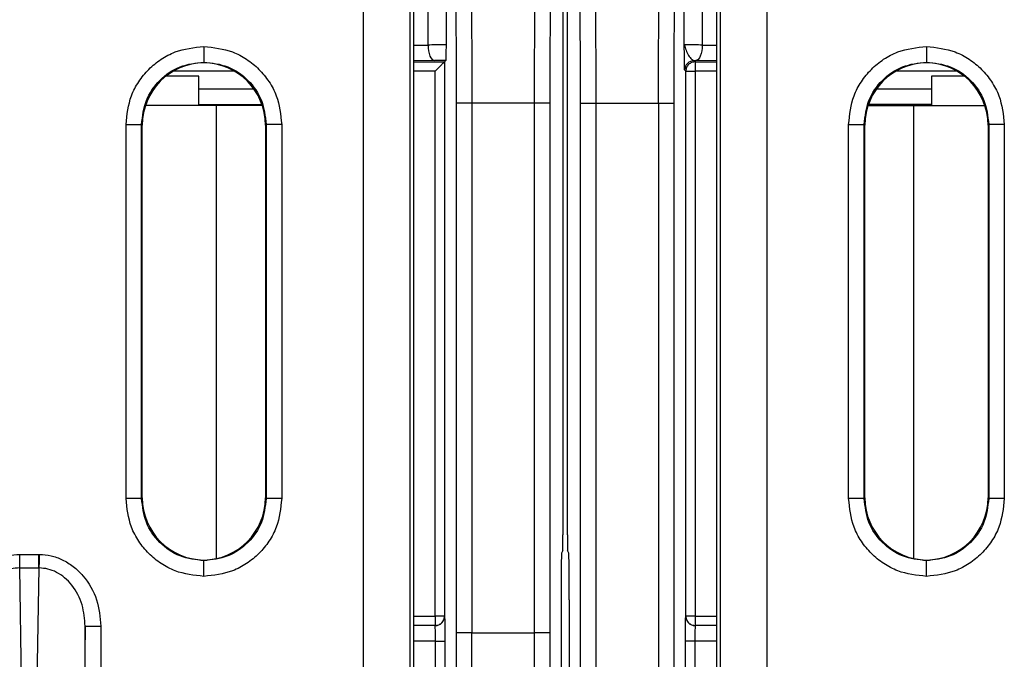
# Model space of a CAD drawing. Extents: x 897.4 to 914.4, y -8.5 to 2.5.
# Tile 76 of 102: x 906.749 to 907.37, y -1.407 to -1.003. Entities that reach past the tile are written whole.
import ezdxf

# ---------------------------------------------------------------- set-up
doc = ezdxf.new("R2010")
doc.units = 0
doc.header["$LTSCALE"] = 4
doc.header["$MEASUREMENT"] = 0
doc.layers.get('0').update_dxf_attribs({"linetype": 'CONTINUOUS'})

msp = doc.modelspace()

# ---------------------------------------------------------------- linework, layer by layer
for p, q in [((906.96596, -1.45201), (906.96596, -0.60084)), ((906.99548, -1.45201), (906.99548, -0.59982)), ((907.19113, -0.59982), (907.19113, -1.45201)), ((907.22066, -0.60084), (907.22066, -1.45201)), ((907.09193, -0.93043), (907.09193, -1.32832)), ((907.09469, -1.32832), (907.09469, -0.93043)), ((906.99772, -1.51413), (906.99772, -0.97835)), ((907.00678, -1.01906), (907.00678, -0.98135)), ((907.01814, -0.98158), (907.01814, -1.01882)), ((907.16848, -1.01882), (907.16848, -0.98158)), ((907.17984, -0.98135), (907.17984, -1.01906)), ((907.1889, -0.97835), (907.1889, -1.51413)), ((906.99772, -1.01909), (907.00678, -1.01906)), ((907.17984, -1.01906), (907.1889, -1.01909)), ((906.86531, -1.03025), (906.86531, -1.02981)), ((907.01094, -1.0289), (906.99772, -1.02895)), ((906.99772, -1.02968), (907.01713, -1.02968)), ((907.01795, -1.02886), (907.01094, -1.0289)), ((907.01795, -1.02886), (907.01713, -1.02968)), ((907.01713, -1.02968), (907.01713, -1.37958)), ((907.17461, -1.02889), (907.17568, -1.0289)), ((907.17461, -1.02889), (907.17539, -1.02968)), ((907.17539, -1.02968), (907.1889, -1.02968)), ((907.17539, -1.02968), (907.17539, -1.03558)), ((907.1889, -1.02895), (907.17568, -1.0289)), ((907.32131, -1.03025), (907.32131, -1.02981)), ((906.88459, -1.03558), (906.84603, -1.03558)), ((907.01123, -1.03558), (906.99772, -1.03558)), ((907.01123, -1.37958), (907.01123, -1.03558)), ((907.16949, -1.03558), (907.1687, -1.0348)), ((907.16949, -1.37958), (907.16949, -1.03558)), ((907.16949, -1.03558), (907.17539, -1.03558)), ((907.17539, -1.03558), (907.17539, -1.37958)), ((907.1889, -1.03558), (907.17539, -1.03558)), ((907.34059, -1.03558), (907.30203, -1.03558)), ((906.86213, -1.03878), (906.84134, -1.03878)), ((906.86213, -1.05729), (906.86213, -1.03878)), ((907.32449, -1.03878), (907.32449, -1.05729)), ((907.34528, -1.03878), (907.32449, -1.03878)), ((906.86213, -1.04674), (906.89684, -1.04674)), ((907.28978, -1.04674), (907.32449, -1.04674)), ((907.02455, -1.0557), (907.02455, -1.39008)), ((907.0344, -1.0557), (907.02455, -1.0557)), ((907.0344, -1.0557), (907.0344, -1.39008)), ((907.07378, -1.0557), (907.0344, -1.0557)), ((907.07378, -1.0557), (907.07378, -1.39008)), ((907.08362, -1.0557), (907.07378, -1.0557)), ((907.08362, -1.0557), (907.08362, -1.39008)), ((907.103, -1.67334), (907.103, -1.0557)), ((907.103, -1.0557), (907.11284, -1.0557)), ((907.11284, -1.0557), (907.15222, -1.0557)), ((907.11284, -1.67334), (907.11284, -1.0557)), ((907.15222, -1.0557), (907.15222, -1.67334)), ((907.15222, -1.0557), (907.16207, -1.0557)), ((907.16207, -1.67334), (907.16207, -1.0557)), ((906.87336, -1.05729), (906.82843, -1.05729)), ((906.86213, -1.05659), (906.90194, -1.05659)), ((906.86213, -1.05702), (906.90209, -1.05702)), ((906.90218, -1.05729), (906.87336, -1.05729)), ((906.87336, -1.34323), (906.87336, -1.05729)), ((907.28443, -1.05729), (907.31326, -1.05729)), ((907.28453, -1.05702), (907.32449, -1.05702)), ((907.32449, -1.05658), (907.28467, -1.05658)), ((907.31326, -1.05729), (907.35819, -1.05729)), ((907.31326, -1.34323), (907.31326, -1.05729)), ((906.81618, -1.30524), (906.81618, -1.06918)), ((906.81618, -1.06918), (906.82602, -1.06918)), ((906.82602, -1.30524), (906.82602, -1.06918)), ((906.82645, -1.06961), (906.82602, -1.06918)), ((906.82645, -1.3048), (906.82645, -1.06961)), ((906.90459, -1.06918), (906.90416, -1.06961)), ((906.90416, -1.06961), (906.90416, -1.3048)), ((906.90459, -1.06918), (906.90459, -1.30524)), ((906.91443, -1.06918), (906.90459, -1.06918)), ((906.91443, -1.06918), (906.91443, -1.30524)), ((907.27218, -1.30524), (907.27218, -1.06918)), ((907.27218, -1.06918), (907.28203, -1.06918)), ((907.28203, -1.30524), (907.28203, -1.06918)), ((907.28246, -1.06961), (907.28203, -1.06918)), ((907.28246, -1.3048), (907.28246, -1.06961)), ((907.3606, -1.06918), (907.36017, -1.06961)), ((907.36017, -1.06961), (907.36017, -1.3048)), ((907.3606, -1.06918), (907.3606, -1.30524)), ((907.37044, -1.06918), (907.3606, -1.06918)), ((907.37044, -1.06918), (907.37044, -1.30524)), ((906.82602, -1.30524), (906.82645, -1.3048)), ((906.90416, -1.3048), (906.90459, -1.30524)), ((907.28203, -1.30524), (907.28246, -1.3048)), ((907.36017, -1.3048), (907.3606, -1.30524)), ((906.82602, -1.30524), (906.81618, -1.30524)), ((906.91443, -1.30524), (906.90459, -1.30524)), ((907.28203, -1.30524), (907.27218, -1.30524)), ((907.37044, -1.30524), (907.3606, -1.30524)), ((906.74908, -1.34913), (906.74908, -1.34061)), ((906.74908, -1.34061), (906.76106, -1.34061)), ((906.76106, -1.34913), (906.76106, -1.34061)), ((906.76106, -1.34061), (906.76158, -1.34061)), ((907.09185, -1.33816), (907.091, -1.33985)), ((907.09562, -1.33985), (907.09477, -1.33816)), ((906.86531, -1.34417), (906.86531, -1.3446)), ((907.32131, -1.34417), (907.32131, -1.3446)), ((906.75058, -1.44858), (906.74908, -1.34913)), ((906.74908, -1.34913), (906.76106, -1.34913)), ((906.76106, -1.34913), (906.75956, -1.44858)), ((906.76145, -1.34914), (906.76106, -1.34913)), ((907.09075, -1.36938), (907.09075, -1.49547)), ((907.09587, -1.36938), (907.09587, -1.43546)), ((906.99772, -1.37958), (907.01123, -1.37958)), ((907.01123, -1.38549), (906.99772, -1.38549)), ((907.01131, -1.38557), (906.99772, -1.38557)), ((907.01713, -1.37958), (907.01123, -1.37958)), ((907.01123, -1.37958), (907.01123, -1.38549)), ((907.01131, -1.38557), (907.01123, -1.38549)), ((907.01713, -1.37958), (907.01721, -1.37967)), ((907.1694, -1.37967), (907.16949, -1.37958)), ((907.17539, -1.37958), (907.16949, -1.37958)), ((907.17539, -1.38549), (907.17531, -1.38557)), ((907.1889, -1.38557), (907.17531, -1.38557)), ((907.17539, -1.37958), (907.17539, -1.38549)), ((907.17539, -1.37958), (907.1889, -1.37958)), ((907.1889, -1.38549), (907.17539, -1.38549)), ((906.79042, -1.38587), (906.78909, -1.47415)), ((906.79042, -1.45201), (906.79042, -1.38587)), ((906.79042, -1.38587), (906.80026, -1.38587)), ((906.80026, -1.38587), (906.80026, -1.45201)), ((907.0344, -1.39008), (907.02455, -1.39008)), ((907.0344, -1.39008), (907.07378, -1.39008)), ((907.08362, -1.39008), (907.07378, -1.39008)), ((907.01145, -1.39541), (906.99772, -1.39541)), ((907.01145, -1.41628), (907.01145, -1.39541)), ((907.01145, -1.39541), (907.01735, -1.39541)), ((907.01735, -1.39541), (907.01735, -1.41628)), ((907.16927, -1.56661), (907.16927, -1.39541)), ((907.17517, -1.39541), (907.16927, -1.39541)), ((907.17517, -1.39541), (907.17517, -1.56661)), ((907.1889, -1.39541), (907.17517, -1.39541))]:
    msp.add_line(p, q)
at = {"flags": 128}
for points in [[(907.00678, -1.01906), (907.00686, -1.02097), (907.0071, -1.0228), (907.00749, -1.0245), (907.00801, -1.02599), (907.00863, -1.02721), (907.00935, -1.02813), (907.01013, -1.0287), (907.01094, -1.0289)], [(907.17984, -1.01906), (907.17976, -1.02097), (907.17952, -1.0228), (907.17913, -1.0245), (907.17861, -1.02599), (907.17798, -1.02721), (907.17727, -1.02813), (907.17649, -1.0287), (907.17568, -1.0289)], [(906.76145, -1.34914), (906.76146, -1.34842), (906.76147, -1.34757), (906.76149, -1.3466), (906.7615, -1.34553), (906.76152, -1.34438), (906.76154, -1.34316), (906.76156, -1.3419), (906.76158, -1.34061)]]:
    msp.add_lwpolyline(points, dxfattribs=at)
for centre, start, end in [((907.17461, -1.0348), 90.00507, 179.99493), ((907.01131, -1.37967), 270.00507, 359.99493), ((907.17531, -1.37967), 180.00507, 269.99493)]:
    msp.add_arc(centre, 0.00591, start, end)
for centre, major_axis, ratio, start_param, end_param in [((906.86582, -1.06962), (0.02784, -0.02784), 0.999924, 2.369285, 3.926953), ((906.86479, -1.06962), (-0.02784, -0.02784), 0.999924, 2.356233, 3.913901), ((907.32183, -1.06962), (0.02784, -0.02784), 0.999924, 2.369285, 3.926953), ((907.32079, -1.06962), (-0.02784, -0.02784), 0.999924, 2.356233, 3.913901), ((906.86582, -1.3048), (0.02784, 0.02784), 0.999924, 2.356233, 3.913901), ((906.86479, -1.3048), (-0.02784, 0.02784), 0.999924, 2.369285, 3.926953), ((907.32183, -1.3048), (0.02784, 0.02784), 0.999924, 2.356233, 3.913901), ((907.32079, -1.3048), (-0.02784, 0.02784), 0.999924, 2.369285, 3.926953), ((907.09184, -1.32832), (0, 0.00984), 0.008727, 3.159046, 4.712389), ((907.09477, -1.32832), (0, 0.00984), 0.008727, 1.570796, 3.124139), ((907.09101, -1.36938), (0, 0.02953), 0.008727, 0.017453, 1.570796), ((907.09561, -1.36938), (0, 0.02953), 0.008727, 4.712389, 6.265732)]:
    msp.add_ellipse(centre, major_axis=major_axis, ratio=ratio, start_param=start_param, end_param=end_param)
for points, knots in [([(907.03387, -0.97752), (907.03391, -0.97856), (907.03399, -0.98057), (907.03413, -0.98982), (907.03427, -1.00646), (907.03437, -1.03086), (907.03439, -1.04777), (907.0344, -1.0557)], [0, 0, 0, 0, 0.149673, 0.2924, 0.555783, 0.791682, 1, 1, 1, 1]), ([(907.07431, -0.97752), (907.07427, -0.97856), (907.07418, -0.98057), (907.07405, -0.98982), (907.07391, -1.00646), (907.0738, -1.03086), (907.07379, -1.04777), (907.07378, -1.0557)], [0, 0, 0, 0, 0.149673, 0.2924, 0.555783, 0.791682, 1, 1, 1, 1]), ([(907.11284, -1.0557), (907.11283, -1.04777), (907.11282, -1.03086), (907.11271, -1.00646), (907.11257, -0.98982), (907.11243, -0.98057), (907.11235, -0.97855), (907.11231, -0.97752)], [0, 0, 0, 0, 0.2083179, 0.4442167, 0.7076004, 0.8503271, 1, 1, 1, 1]), ([(907.15222, -1.0557), (907.15223, -1.04777), (907.15225, -1.03086), (907.15235, -1.00646), (907.15249, -0.98982), (907.15263, -0.98057), (907.15271, -0.97855), (907.15275, -0.97752)], [0, 0, 0, 0, 0.208318, 0.444217, 0.7076, 0.850327, 1, 1, 1, 1]), ([(907.02402, -0.98729), (907.02409, -0.98907), (907.02423, -0.99275), (907.02441, -1.009), (907.02453, -1.03097), (907.02455, -1.04765), (907.02455, -1.0557)], [0, 0, 0, 0, 0.2415887, 0.5000052, 0.7584185, 1, 1, 1, 1]), ([(907.08415, -0.98729), (907.08408, -0.98907), (907.08394, -0.99275), (907.08376, -1.009), (907.08364, -1.03097), (907.08363, -1.04765), (907.08362, -1.0557)], [0, 0, 0, 0, 0.241589, 0.500005, 0.758418, 1, 1, 1, 1]), ([(907.103, -1.0557), (907.10299, -1.04765), (907.10297, -1.03097), (907.10285, -1.009), (907.10268, -0.99275), (907.10254, -0.98907), (907.10247, -0.98729)], [0, 0, 0, 0, 0.241582, 0.499995, 0.758411, 1, 1, 1, 1]), ([(907.16207, -1.0557), (907.16207, -1.04765), (907.16209, -1.03097), (907.16221, -1.009), (907.16238, -0.99275), (907.16253, -0.98907), (907.1626, -0.98729)], [0, 0, 0, 0, 0.241582, 0.499995, 0.758411, 1, 1, 1, 1]), ([(907.01814, -1.01882), (907.01797, -1.01884), (907.01764, -1.01888), (907.01521, -1.01894), (907.01161, -1.019), (907.00839, -1.01904), (907.00678, -1.01906)], [0, 0, 0, 0, 0.25, 0.499997, 0.749998, 1, 1, 1, 1]), ([(907.01814, -1.01882), (907.01811, -1.02119), (907.01807, -1.02483), (907.018, -1.02824), (907.01797, -1.02866), (907.01795, -1.02886)], [0, 0, 0, 0, 0.498918, 0.767057, 1, 1, 1, 1]), ([(907.1687, -1.0348), (907.16868, -1.03451), (907.16864, -1.03389), (907.16856, -1.02854), (907.16851, -1.02267), (907.16848, -1.01882)], [0, 0, 0, 0, 0.235949, 0.499038, 1, 1, 1, 1]), ([(907.16848, -1.01882), (907.16915, -1.02115), (907.1701, -1.02446), (907.17307, -1.02819), (907.17412, -1.02867), (907.17461, -1.02889)], [0, 0, 0, 0, 0.556311, 0.791891, 1, 1, 1, 1]), ([(907.17984, -1.01906), (907.17823, -1.01904), (907.17501, -1.019), (907.17141, -1.01894), (907.16898, -1.01888), (907.16864, -1.01884), (907.16848, -1.01882)], [0, 0, 0, 0, 0.249997, 0.499995, 0.749999, 1, 1, 1, 1]), ([(906.81618, -1.06918), (906.81684, -1.063), (906.81786, -1.05346), (906.82397, -1.042), (906.83031, -1.03418), (906.83812, -1.02782), (906.84956, -1.02168), (906.85911, -1.02064), (906.86529, -1.01997)], [0, 0, 0, 0, 0.239475, 0.369601, 0.5, 0.630123, 0.760524, 1, 1, 1, 1]), ([(906.86529, -1.01997), (906.87147, -1.02064), (906.88101, -1.02167), (906.89247, -1.0278), (906.90028, -1.03416), (906.90664, -1.04199), (906.91276, -1.05345), (906.91377, -1.063), (906.91443, -1.06918)], [0, 0, 0, 0, 0.239464, 0.369596, 0.500001, 0.63013, 0.760536, 1, 1, 1, 1]), ([(906.86529, -1.01997), (906.86529, -1.0212), (906.86529, -1.0231), (906.86529, -1.02538), (906.8653, -1.02695), (906.8653, -1.02822), (906.8653, -1.02946), (906.86531, -1.02967), (906.86531, -1.02981)], [0, 0, 0, 0, 0.239587, 0.368453, 0.500004, 0.63156, 0.760423, 1, 1, 1, 1]), ([(907.27218, -1.06918), (907.27284, -1.063), (907.27386, -1.05346), (907.27997, -1.042), (907.28631, -1.03418), (907.29412, -1.02782), (907.30557, -1.02168), (907.31511, -1.02064), (907.32129, -1.01997)], [0, 0, 0, 0, 0.239475, 0.369602, 0.500001, 0.630126, 0.760524, 1, 1, 1, 1]), ([(907.32129, -1.01997), (907.32747, -1.02064), (907.33702, -1.02167), (907.34847, -1.0278), (907.35629, -1.03416), (907.36264, -1.04199), (907.36876, -1.05345), (907.36978, -1.063), (907.37044, -1.06918)], [0, 0, 0, 0, 0.239467, 0.369597, 0.500002, 0.630131, 0.760538, 1, 1, 1, 1]), ([(907.32129, -1.01997), (907.32129, -1.0212), (907.32129, -1.0231), (907.3213, -1.02538), (907.3213, -1.02695), (907.3213, -1.02822), (907.3213, -1.02946), (907.32131, -1.02967), (907.32131, -1.02981)], [0, 0, 0, 0, 0.239587, 0.368453, 0.500004, 0.63156, 0.760423, 1, 1, 1, 1]), ([(906.82602, -1.06918), (906.82661, -1.06403), (906.82779, -1.05372), (906.83688, -1.04072), (906.84986, -1.03162), (906.86016, -1.03041), (906.86531, -1.02981)], [0, 0, 0, 0, 0.2500577, 0.5000724, 0.7500512, 1, 1, 1, 1]), ([(906.86531, -1.02981), (906.87046, -1.03041), (906.88076, -1.03162), (906.89374, -1.04072), (906.90282, -1.05372), (906.904, -1.06403), (906.90459, -1.06918)], [0, 0, 0, 0, 0.2499507, 0.499929, 0.7499432, 1, 1, 1, 1]), ([(907.01713, -1.02968), (907.01711, -1.0297), (907.01706, -1.02975), (907.01671, -1.03011), (907.01615, -1.03066), (907.0152, -1.0316), (907.01359, -1.03326), (907.01211, -1.03472), (907.01123, -1.03558)], [0, 0, 0, 0, 0.099183, 0.204861, 0.319946, 0.446692, 0.67053, 1, 1, 1, 1]), ([(907.17539, -1.02968), (907.17462, -1.02977), (907.17307, -1.02994), (907.17112, -1.03131), (907.16975, -1.03326), (907.16958, -1.03481), (907.16949, -1.03558)], [0, 0, 0, 0, 0.250006, 0.5, 0.749994, 1, 1, 1, 1]), ([(907.28203, -1.06918), (907.28262, -1.06403), (907.2838, -1.05372), (907.29288, -1.04072), (907.30586, -1.03162), (907.31616, -1.03041), (907.32131, -1.02981)], [0, 0, 0, 0, 0.2500572, 0.5000714, 0.7500517, 1, 1, 1, 1]), ([(907.32131, -1.02981), (907.32646, -1.03041), (907.33676, -1.03162), (907.34974, -1.04072), (907.35883, -1.05372), (907.36001, -1.06403), (907.3606, -1.06918)], [0, 0, 0, 0, 0.249949, 0.499929, 0.749943, 1, 1, 1, 1]), ([(906.86533, -1.35445), (906.85915, -1.35378), (906.8496, -1.35275), (906.83815, -1.34662), (906.83033, -1.34026), (906.82398, -1.33243), (906.81786, -1.32097), (906.81684, -1.31142), (906.81618, -1.30524)], [0, 0, 0, 0, 0.239466, 0.369595, 0.500002, 0.630131, 0.760537, 1, 1, 1, 1]), ([(906.86531, -1.3446), (906.86016, -1.344), (906.84986, -1.3428), (906.83688, -1.3337), (906.82779, -1.32069), (906.82661, -1.31039), (906.82602, -1.30524)], [0, 0, 0, 0, 0.249949, 0.499928, 0.749942, 1, 1, 1, 1]), ([(906.90459, -1.30524), (906.904, -1.31039), (906.90282, -1.32069), (906.89374, -1.3337), (906.88076, -1.3428), (906.87046, -1.344), (906.86531, -1.3446)], [0, 0, 0, 0, 0.250057, 0.500071, 0.750049, 1, 1, 1, 1]), ([(906.91443, -1.30524), (906.91378, -1.31142), (906.91276, -1.32096), (906.90665, -1.33241), (906.90031, -1.34023), (906.8925, -1.3466), (906.88105, -1.35273), (906.87151, -1.35377), (906.86533, -1.35445)], [0, 0, 0, 0, 0.239475, 0.369601, 0.5, 0.630123, 0.760524, 1, 1, 1, 1]), ([(907.32133, -1.35445), (907.31515, -1.35378), (907.30561, -1.35275), (907.29415, -1.34662), (907.28633, -1.34026), (907.27998, -1.33243), (907.27386, -1.32097), (907.27284, -1.31142), (907.27218, -1.30524)], [0, 0, 0, 0, 0.239464, 0.369597, 0.500002, 0.630131, 0.760537, 1, 1, 1, 1]), ([(907.32131, -1.3446), (907.31616, -1.344), (907.30586, -1.3428), (907.29288, -1.3337), (907.2838, -1.32069), (907.28262, -1.31039), (907.28203, -1.30524)], [0, 0, 0, 0, 0.2499483, 0.4999286, 0.7499428, 1, 1, 1, 1]), ([(907.3606, -1.30524), (907.36001, -1.31039), (907.35883, -1.32069), (907.34974, -1.3337), (907.33676, -1.3428), (907.32646, -1.344), (907.32131, -1.3446)], [0, 0, 0, 0, 0.250057, 0.500071, 0.750051, 1, 1, 1, 1]), ([(907.37044, -1.30524), (907.36978, -1.31142), (907.36876, -1.32096), (907.36265, -1.33241), (907.35631, -1.34023), (907.3485, -1.3466), (907.33706, -1.35273), (907.32751, -1.35377), (907.32133, -1.35445)], [0, 0, 0, 0, 0.239475, 0.3696, 0.499999, 0.630123, 0.760524, 1, 1, 1, 1]), ([(906.70988, -1.38587), (906.71041, -1.38021), (906.71148, -1.36865), (906.71895, -1.35579), (906.72728, -1.34783), (906.73428, -1.34366), (906.74164, -1.34107), (906.74661, -1.34076), (906.74908, -1.34061)], [0, 0, 0, 0, 0.2553843, 0.5219344, 0.6502052, 0.7752362, 0.8881389, 1, 1, 1, 1]), ([(906.76158, -1.34061), (906.76403, -1.3408), (906.76896, -1.34118), (906.77622, -1.34384), (906.78313, -1.34804), (906.79134, -1.35599), (906.79869, -1.36878), (906.79975, -1.38026), (906.80026, -1.38587)], [0, 0, 0, 0, 0.111751, 0.224917, 0.349614, 0.478174, 0.744561, 1, 1, 1, 1]), ([(906.86533, -1.35445), (906.86533, -1.35321), (906.86532, -1.35132), (906.86532, -1.34904), (906.86532, -1.34747), (906.86532, -1.3462), (906.86531, -1.34496), (906.86531, -1.34474), (906.86531, -1.3446)], [0, 0, 0, 0, 0.239587, 0.368437, 0.500003, 0.631559, 0.760423, 1, 1, 1, 1]), ([(907.32133, -1.35445), (907.32133, -1.35321), (907.32133, -1.35132), (907.32132, -1.34904), (907.32132, -1.34747), (907.32132, -1.3462), (907.32132, -1.34496), (907.32131, -1.34474), (907.32131, -1.3446)], [0, 0, 0, 0, 0.239587, 0.368436, 0.500003, 0.631559, 0.760423, 1, 1, 1, 1]), ([(906.74908, -1.34913), (906.74722, -1.34926), (906.74342, -1.34952), (906.73789, -1.35166), (906.73266, -1.35507), (906.7264, -1.36154), (906.72088, -1.37201), (906.72011, -1.38129), (906.71972, -1.38587)], [0, 0, 0, 0, 0.106504, 0.218033, 0.336588, 0.46384, 0.735134, 1, 1, 1, 1]), ([(906.79042, -1.38587), (906.79004, -1.38132), (906.78928, -1.37212), (906.78385, -1.36171), (906.77768, -1.35524), (906.77252, -1.3518), (906.76705, -1.34961), (906.76329, -1.34929), (906.76145, -1.34914)], [0, 0, 0, 0, 0.264829, 0.535937, 0.663368, 0.782057, 0.893617, 1, 1, 1, 1]), ([(907.01123, -1.38549), (907.012, -1.3854), (907.01355, -1.38522), (907.0155, -1.38386), (907.01686, -1.3819), (907.01704, -1.38036), (907.01713, -1.37958)], [0, 0, 0, 0, 0.2499915, 0.5000107, 0.750021, 1, 1, 1, 1]), ([(907.01145, -1.39541), (907.01143, -1.39413), (907.01141, -1.39157), (907.01138, -1.38832), (907.01134, -1.38604), (907.01132, -1.38573), (907.01131, -1.38557)], [0, 0, 0, 0, 0.249998, 0.500002, 0.750004, 1, 1, 1, 1]), ([(907.01721, -1.37967), (907.01723, -1.37989), (907.01726, -1.38024), (907.01729, -1.38221), (907.01731, -1.38423), (907.01733, -1.38674), (907.01735, -1.39039), (907.01735, -1.39344), (907.01735, -1.39541)], [0, 0, 0, 0, 0.239567, 0.368284, 0.5, 0.628719, 0.760433, 1, 1, 1, 1]), ([(907.16927, -1.39541), (907.16927, -1.39344), (907.16927, -1.39041), (907.16929, -1.38676), (907.16931, -1.38427), (907.16933, -1.38222), (907.16936, -1.38024), (907.16939, -1.37989), (907.1694, -1.37967)], [0, 0, 0, 0, 0.239567, 0.368277, 0.499997, 0.628713, 0.760433, 1, 1, 1, 1]), ([(907.16949, -1.37958), (907.16958, -1.38036), (907.16975, -1.3819), (907.17112, -1.38386), (907.17307, -1.38522), (907.17462, -1.3854), (907.17539, -1.38549)], [0, 0, 0, 0, 0.24998, 0.499979, 0.749995, 1, 1, 1, 1]), ([(907.17531, -1.38557), (907.1753, -1.38573), (907.17528, -1.38604), (907.17524, -1.38832), (907.17521, -1.39157), (907.17518, -1.39413), (907.17517, -1.39541)], [0, 0, 0, 0, 0.2499963, 0.4999981, 0.7500019, 1, 1, 1, 1]), ([(907.02455, -1.39008), (907.02456, -1.3969), (907.02456, -1.41073), (907.02463, -1.43038), (907.02473, -1.44807), (907.02482, -1.45701), (907.02487, -1.46142)], [0, 0, 0, 0, 0.246543, 0.499995, 0.753453, 1, 1, 1, 1]), ([(907.03513, -1.46871), (907.03507, -1.46799), (907.03496, -1.46658), (907.03481, -1.4597), (907.03468, -1.45037), (907.03455, -1.43592), (907.03443, -1.41559), (907.03441, -1.39817), (907.0344, -1.39008)], [0, 0, 0, 0, 0.152475, 0.297164, 0.434061, 0.563164, 0.797037, 1, 1, 1, 1]), ([(907.07378, -1.39008), (907.07377, -1.39817), (907.07375, -1.41559), (907.07363, -1.43592), (907.07349, -1.45037), (907.07337, -1.4597), (907.07322, -1.46658), (907.07311, -1.46799), (907.07305, -1.46871)], [0, 0, 0, 0, 0.202963, 0.436836, 0.565939, 0.702836, 0.847525, 1, 1, 1, 1]), ([(907.08362, -1.39008), (907.08362, -1.39548), (907.08361, -1.40627), (907.08357, -1.42231), (907.08351, -1.43763), (907.08341, -1.45145), (907.0833, -1.46289), (907.08313, -1.47427), (907.08298, -1.47686), (907.08289, -1.47854)], [0, 0, 0, 0, 0.120427, 0.240927, 0.370639, 0.500504, 0.630218, 0.760086, 1, 1, 1, 1])]:
    msp.add_open_spline(points, degree=3, knots=knots)

doc.saveas('drawing.dxf')
